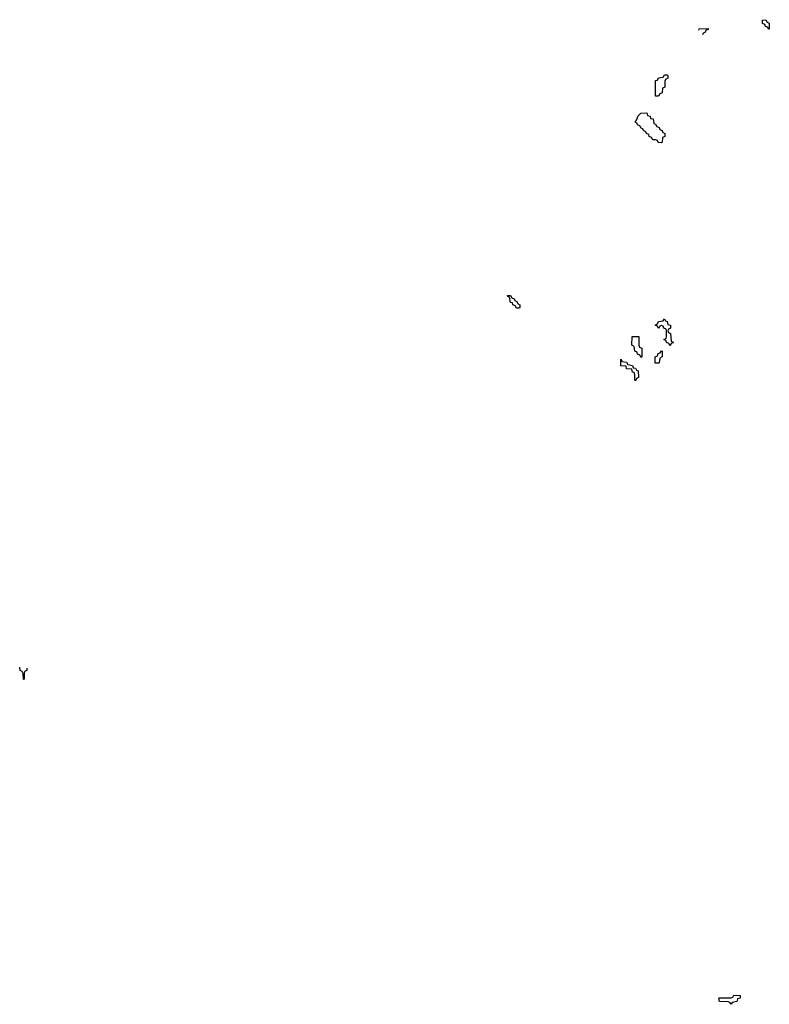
# Model space of a CAD drawing. Header units: inches. Extents: x 2710028 to 2964570, y 496606 to 722708.
# Tile 138 of 228: x 2826644 to 2831814, y 682169 to 688954. Entities that reach past the tile are written whole.
import ezdxf

# ---------------------------------------------------------------- set-up
doc = ezdxf.new("R2010")
doc.units = ezdxf.units.IN
doc.header["$MEASUREMENT"] = 0
doc.layers.add('C8628', color=7, linetype='Continuous')
doc.layers.add('C8638', color=7, linetype='Continuous')

msp = doc.modelspace()

# ---------------------------------------------------------------- linework, layer by layer
at = {"layer": 'C8628', "color": 6}
for points in [[(2826670, 684408), (2826667.3, 684447.3), (2826662, 684462), (2826648, 684470), (2826644, 684491.3)], [(2826694, 684484.4), (2826694, 684470), (2826678, 684462), (2826674, 684450), (2826674, 684410), (2826670, 684408)]]:
    msp.add_lwpolyline(points, dxfattribs=at)
at = {"layer": 'C8638', "color": 6}
for points in [[(2831810, 688886), (2831802, 688902), (2831787.3, 688907.3), (2831782, 688922), (2831767.3, 688927.3), (2831766, 688950), (2831790, 688954), (2831798, 688938), (2831814, 688930), (2831814, 688890)], [(2831030, 688426), (2831029, 688429), (2831030, 688534), (2831042, 688538), (2831050, 688554), (2831082, 688558), (2831090, 688574), (2831110, 688574), (2831114, 688570), (2831114, 688550), (2831098, 688542), (2831094, 688530), (2831094, 688490), (2831078, 688482), (2831074, 688450), (2831058, 688442), (2831050, 688426)], [(2831070, 688106), (2831047.3, 688107.3), (2831042, 688122), (2831030, 688126), (2831010, 688126), (2831002, 688142), (2830986, 688150), (2830982, 688162), (2830966, 688170), (2830962, 688182), (2830946, 688190), (2830942, 688202), (2830930, 688206), (2830922, 688222), (2830906, 688230), (2830902, 688242), (2830890, 688246), (2830890, 688254), (2830898, 688262), (2830910, 688292), (2830928, 688310), (2830970, 688312), (2830974, 688294), (2830992, 688290), (2830994, 688274), (2831012, 688270), (2831018, 688238), (2831030, 688234), (2831038, 688218), (2831054, 688210), (2831058, 688198), (2831074, 688190), (2831078, 688178), (2831094, 688170), (2831094, 688150), (2831078, 688142), (2831074, 688110)], [(2830070, 686966), (2830062, 686982), (2830046, 686990), (2830042, 687002), (2830030, 687006), (2830022, 687042), (2830010, 687046), (2830007.3, 687052.7), (2830030, 687054), (2830038, 687038), (2830054, 687030), (2830058, 687018), (2830074, 687010), (2830078, 686998), (2830094, 686990), (2830094, 686970), (2830090, 686966)], [(2831130, 686706), (2831122, 686722), (2831106, 686730), (2831102, 686742), (2831086, 686750), (2831102, 686758), (2831106, 686770), (2831106, 686810), (2831102, 686822), (2831087.3, 686827.3), (2831082, 686842), (2831070, 686846), (2831058, 686842), (2831050, 686826), (2831042, 686842), (2831026, 686850), (2831042, 686858), (2831050, 686874), (2831082, 686878), (2831090, 686892), (2831098, 686878), (2831110, 686874), (2831114, 686854), (2831132, 686850), (2831131.6, 686828.4), (2831118, 686822), (2831114, 686810), (2831118, 686798), (2831131.6, 686791.6), (2831138, 686738), (2831154, 686730), (2831138, 686722)], [(2830930, 686626), (2830922, 686642), (2830906, 686650), (2830902, 686662), (2830886, 686670), (2830882, 686702), (2830866, 686710), (2830868.4, 686771.6), (2830914, 686770), (2830914, 686710), (2830918, 686698), (2830934, 686690), (2830934, 686630)], [(2830890, 686466), (2830886, 686470), (2830887.3, 686507.3), (2830882, 686522), (2830870, 686526), (2830866, 686546), (2830830, 686548), (2830826, 686566), (2830790, 686568), (2830790, 686614), (2830798, 686598), (2830830, 686594), (2830838, 686578), (2830870, 686572), (2830874, 686554), (2830891.6, 686551.6), (2830898, 686538), (2830910, 686534), (2830911.6, 686488.4), (2830898, 686482)], [(2831050, 686586), (2831027.3, 686587.3), (2831026, 686630), (2831042, 686638), (2831047.3, 686652.7), (2831062, 686658), (2831070, 686672), (2831074, 686670), (2831074, 686630), (2831058, 686622), (2831054, 686590)], [(2831550, 682168.7), (2831542, 682182), (2831530, 682186), (2831470, 682188.7), (2831466, 682210), (2831470, 682214), (2831550, 682214), (2831562, 682218), (2831568.9, 682231.1), (2831614, 682230), (2831612, 682210), (2831594, 682206), (2831590, 682188), (2831558, 682182)]]:
    msp.add_lwpolyline(points, close=True, dxfattribs=at)
msp.add_lwpolyline([(2831327.8, 688881.9), (2831330, 688891.3), (2831392.7, 688892.7), (2831392.7, 688887.3), (2831378, 688882), (2831370, 688866), (2831358, 688862), (2831354.2, 688850.4)], dxfattribs=at)

doc.saveas('drawing.dxf')
